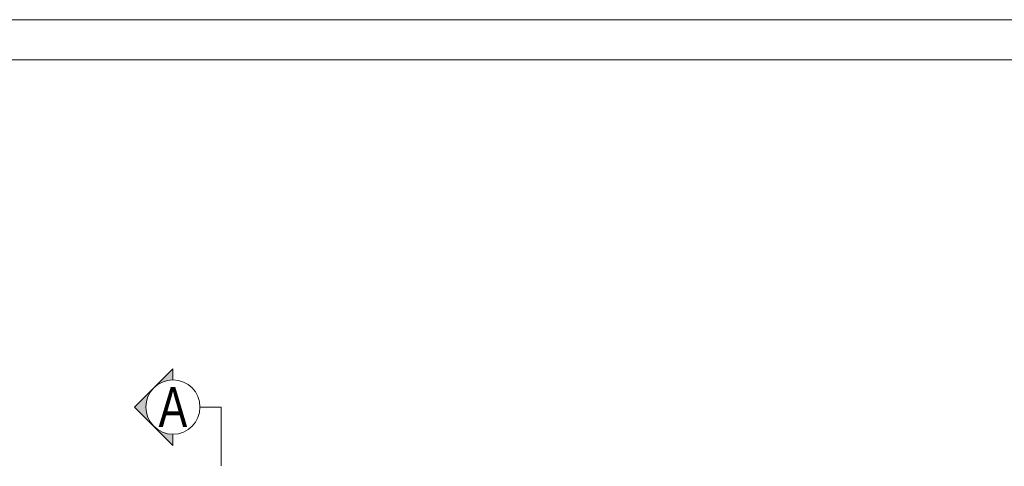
# Model space of a CAD drawing. Header units: metres. Extents: x 217 to 322, y -6 to 53.
# Tile 27 of 39: x 246.93 to 259.2, y 47.92 to 53.48. Entities that reach past the tile are written whole.
import ezdxf

# ---------------------------------------------------------------- set-up
doc = ezdxf.new("R2010")
doc.units = ezdxf.units.M
doc.layers.add('POPIS', color=7, linetype='Continuous', lineweight=13)
doc.layers.add('SRAFY', color=254, linetype='Continuous', lineweight=18)
doc.styles.add('ARIAL', font='ARIAL.TTF')

msp = doc.modelspace()

# ---------------------------------------------------------------- hatches: boundary and pattern name
at = {"layer": 'POPIS', "linetype": 'Continuous', "lineweight": 13}
for points in [[(248.646, 48.935), (248.68, 48.955), (248.715, 48.971), (248.751, 48.983), (248.789, 48.991), (248.828, 48.994), (248.837, 48.994), (248.837, 49.134), (248.611, 48.908)], [(248.513, 48.751), (248.526, 48.788), (248.543, 48.822), (248.564, 48.855), (248.59, 48.887), (248.359, 48.656), (248.59, 48.425), (248.564, 48.458), (248.543, 48.49), (248.526, 48.525), (248.513, 48.561), (248.504, 48.599), (248.5, 48.637), (248.5, 48.676), (248.504, 48.714)], [(248.789, 48.322), (248.751, 48.329), (248.715, 48.341), (248.68, 48.357), (248.646, 48.377), (248.611, 48.405), (248.837, 48.178), (248.837, 48.319), (248.828, 48.318)]]:
    msp.add_hatch(color=7, dxfattribs=at).paths.add_polyline_path(points)

# ---------------------------------------------------------------- linework, layer by layer
at = {"layer": 'POPIS', "color": 7, "linetype": 'Continuous', "lineweight": 13}
for p, q in [((248.837, 49.134), (248.359, 48.656)), ((248.837, 48.994), (248.837, 49.134)), ((248.359, 48.656), (248.837, 48.178)), ((248.837, 48.178), (248.837, 48.318))]:
    msp.add_line(p, q, dxfattribs=at)
msp.add_lwpolyline([(249.175, 48.656), (249.437, 48.656), (249.437, 47.923)], dxfattribs=at)
msp.add_circle((248.837, 48.656), 0.338, dxfattribs=at)
at = {"layer": 'SRAFY', "color": 136, "linetype": 'Continuous', "lineweight": 18}
for points in [[(217.375, -5.917), (322.375, -5.917), (322.375, 53.483), (217.375, 53.483), (217.375, -5.917)], [(217.875, -5.417), (321.875, -5.417), (321.875, 52.983), (217.875, 52.983), (217.875, -5.417)]]:
    msp.add_lwpolyline(points, dxfattribs=at)

# ---------------------------------------------------------------- texts
at = {"layer": 'POPIS', "color": 204, "linetype": 'Continuous', "lineweight": 13, "insert": (248.658, 48.406), "char_height": 0.5, "width": 0.19231, "attachment_point": 7, "style": 'ARIAL'}
msp.add_mtext('\\W0.77;A', dxfattribs=at)

doc.saveas('drawing.dxf')
